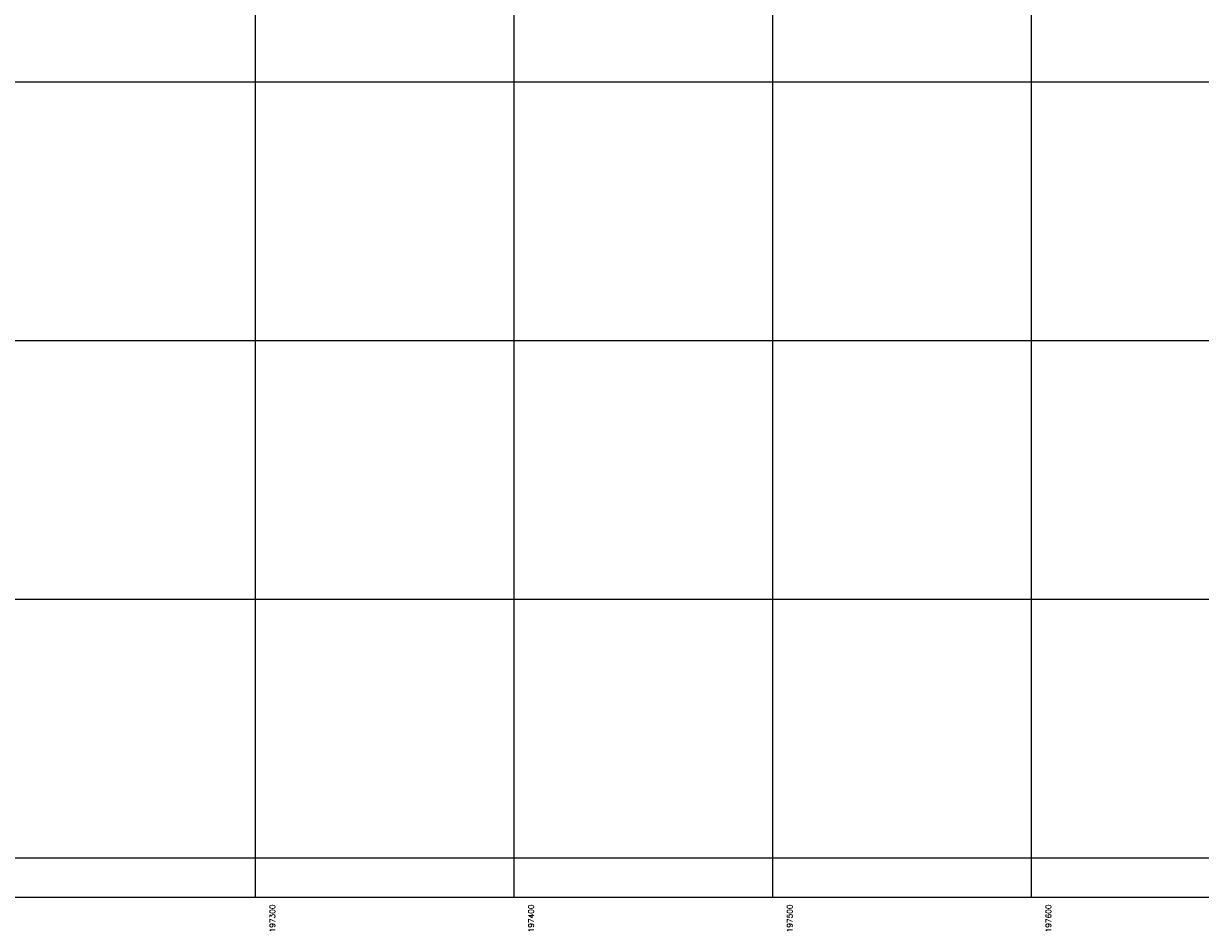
# Model space of a CAD drawing. Header units: millimetres. Extents: x 196436 to 199900, y 8705373 to 8708636.
# Tile 9 of 241: x 197210 to 197665, y 8705373 to 8705722. Entities that reach past the tile are written whole.
import ezdxf
from ezdxf.enums import TextEntityAlignment as Align

# ---------------------------------------------------------------- set-up
doc = ezdxf.new("R2010")
doc.units = ezdxf.units.MM
doc.header["$LTSCALE"] = 5
doc.layers.add('MALHA', color=9, linetype='Continuous')
doc.layers.add('TXT_COORD', color=3, linetype='Continuous')
doc.styles.add('GEOSIS', font='ROMANS.SHX')

msp = doc.modelspace()

# ---------------------------------------------------------------- linework, layer by layer
at = {"layer": 'MALHA'}
for p, q in [((197300, 8708635.599), (197300, 8705384.785)), ((197300, 8708635.599), (197300, 8705384.785)), ((197400, 8708635.599), (197400, 8705384.785)), ((197400, 8708635.599), (197400, 8705384.785)), ((197500, 8708635.599), (197500, 8705384.785)), ((197500, 8708635.599), (197500, 8705384.785)), ((197600, 8708635.599), (197600, 8705384.785)), ((197600, 8708635.599), (197600, 8705384.785)), ((196441.61, 8705700), (199000, 8705700)), ((196441.61, 8705700), (199000, 8705700)), ((196441.61, 8705600), (199000, 8705600)), ((196441.61, 8705600), (199000, 8705600)), ((196441.61, 8705500), (199000, 8705500)), ((196441.61, 8705500), (199000, 8705500)), ((196441.61, 8705400), (199000, 8705400)), ((196441.61, 8705400), (199000, 8705400))]:
    msp.add_line(p, q, dxfattribs=at)
msp.add_lwpolyline([(199000, 8708635.599), (196441.61, 8708635.599), (196441.61, 8705384.785), (199000, 8705384.785)], dxfattribs=at)
msp.add_lwpolyline([(199000, 8708635.599), (196441.61, 8708635.599), (196441.61, 8705384.785), (199000, 8705384.785)], dxfattribs=at)

# ---------------------------------------------------------------- texts
at = {"layer": 'TXT_COORD', "style": 'GEOSIS'}
for s, p in [('197300', (197308.392, 8705381.949)), ('197400', (197408.392, 8705381.949)), ('197500', (197508.392, 8705381.949)), ('197600', (197608.392, 8705381.949))]:
    msp.add_text(s, height=2.1, rotation=90, dxfattribs=at).set_placement(p, align=Align.BOTTOM_RIGHT)

doc.saveas('drawing.dxf')
